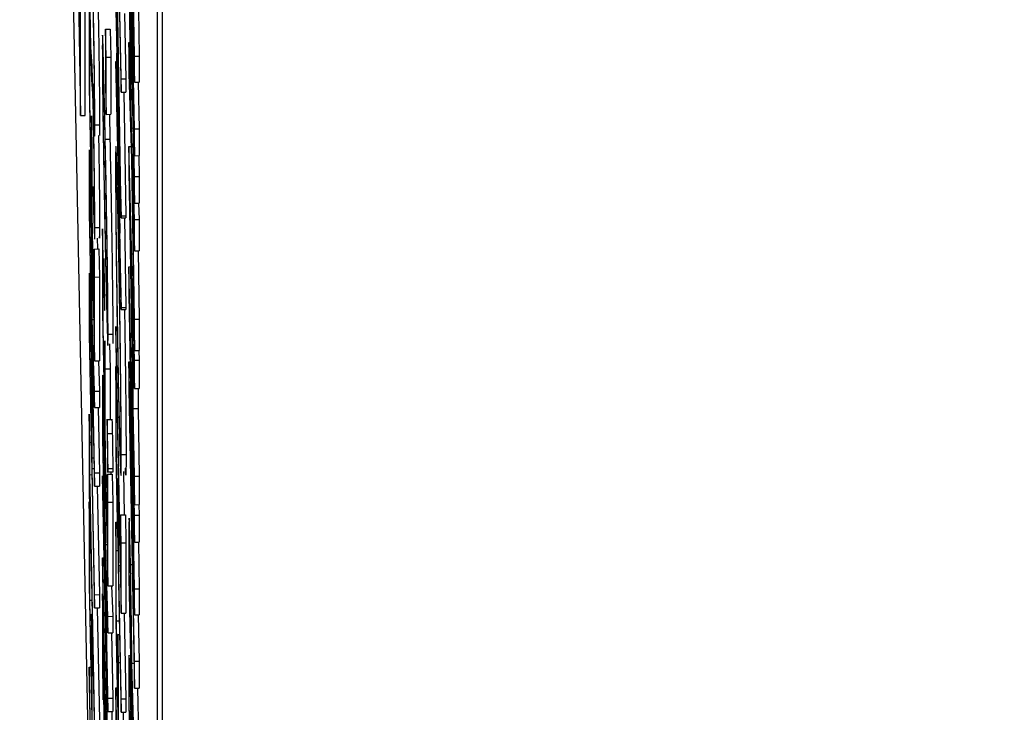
# Model space of a CAD drawing. Header units: inches. Extents: x 0.6 to 33.8, y 0 to 21.7.
# Tile 109 of 204: x 18.589 to 18.6405, y 15.6096 to 15.6457. Entities that reach past the tile are written whole.
import ezdxf

# ---------------------------------------------------------------- set-up
doc = ezdxf.new("R2010")
doc.units = ezdxf.units.IN
doc.header["$MEASUREMENT"] = 0
doc.layers.add('FORMAT', color=7, linetype='Continuous')
doc.styles.add('SLDTEXTSTYLE3', font='TXT', dxfattribs={"width": 0.75})
doc.dimstyles.new('SLDDIMSTYLE0', dxfattribs={"dimtxt": 0.125, "dimasz": 0.13, "dimexe": 0, "dimexo": 0.0625, "dimgap": 0.03125, "dimtad": 0, "dimtih": 1, "dimtoh": 1, "dimdec": 1, "dimlfac": 4, "dimrnd": 1e-09, "dimzin": 12, "dimdsep": 46, "dimtxsty": 'SLDTEXTSTYLE3', "dimsah": 1, "dimcen": 0.09, "dimadec": 0, "dimazin": 3, "dimtfac": 1, "dimtdec": 1, "dimtofl": 0, "dimtmove": 0, "dimatfit": 3, "dimfxl": 0, "dimfrac": 2, "dimtolj": 1, "dimtzin": 12, "dimarcsym": 0})

# ---------------------------------------------------------------- blocks, each defined once
blk = doc.blocks.new('_D_4')
at = {"layer": 'FORMAT'}
for p, q in [((18.227715, 18.179528), (18.189629, 18.179528)), ((18.189629, 18.179528), (18.189629, 17.981091)), ((18.504798, 18.179528), (18.542884, 18.179528)), ((18.542884, 18.179528), (18.542884, 17.981091)), ((16.933731, 9.612484), (16.933731, 18.124493)), ((19.798783, 17.39011), (19.798783, 18.124493)), ((16.933731, 17.999493), (18.08, 17.999493)), ((19.798783, 17.999493), (18.652514, 17.999493)), ((18.189629, 17.981091), (18.227715, 17.981091)), ((18.542884, 17.981091), (18.504798, 17.981091))]:
    blk.add_line(p, q, dxfattribs=at)
for points in [[(16.933731, 17.999493), (17.063731, 17.979493), (17.063731, 18.019493)], [(19.798783, 17.999493), (19.668783, 18.019493), (19.668783, 17.979493)]]:
    blk.add_solid(points, dxfattribs=at)
at = {"layer": 'FORMAT', "char_height": 0.125, "attachment_point": 1, "style": 'SLDTEXTSTYLE3'}
for s, insert in [('291', (18.227715, 18.142224)), ('11.5', (18.204625, 17.955202))]:
    blk.add_mtext(s, dxfattribs=dict(at, insert=insert))

msp = doc.modelspace()

# ---------------------------------------------------------------- linework, layer by layer
at = {"color": 7, "linetype": 'Continuous'}
for p, q in [((18.591064, 15.716669), (18.592212, 15.64072)), ((18.590595, 15.709798), (18.592707, 15.603429)), ((18.596243, 15.437254), (18.596243, 15.69701)), ((18.596493, 15.437258), (18.596493, 15.697014)), ((18.592212, 15.64072), (18.592212, 15.676936)), ((18.592462, 15.640724), (18.592462, 15.67694)), ((18.594056, 15.656227), (18.59434, 15.641944)), ((18.595031, 15.643819), (18.594852, 15.654451)), ((18.594747, 15.654219), (18.595031, 15.638628)), ((18.59434, 15.635487), (18.594056, 15.651858)), ((18.595031, 15.637535), (18.594747, 15.651819)), ((18.594056, 15.651148), (18.594263, 15.639221)), ((18.594747, 15.650429), (18.595031, 15.636145)), ((18.594852, 15.649883), (18.595031, 15.642463)), ((18.595031, 15.640036), (18.594852, 15.649883)), ((18.59434, 15.642639), (18.594209, 15.649231)), ((18.594884, 15.640074), (18.594747, 15.649423)), ((18.594747, 15.647783), (18.594838, 15.641575)), ((18.594263, 15.639221), (18.594056, 15.647412)), ((18.594056, 15.647311), (18.594264, 15.634582)), ((18.592675, 15.646576), (18.592675, 15.642207)), ((18.592704, 15.645111), (18.592675, 15.646576)), ((18.59524, 15.64626), (18.595281, 15.643823)), ((18.594522, 15.646052), (18.59459, 15.642643)), ((18.592704, 15.641437), (18.592704, 15.645111)), ((18.593525, 15.645231), (18.593775, 15.645235)), ((18.593525, 15.645231), (18.593525, 15.642252)), ((18.593555, 15.643766), (18.593525, 15.645231)), ((18.593775, 15.645235), (18.593805, 15.64377)), ((18.594747, 15.644544), (18.594795, 15.644545)), ((18.594747, 15.644544), (18.594747, 15.642906)), ((18.594838, 15.641575), (18.594747, 15.644544)), ((18.593555, 15.643766), (18.593805, 15.64377)), ((18.593555, 15.640787), (18.593555, 15.643766)), ((18.593805, 15.64377), (18.593805, 15.640791)), ((18.594056, 15.643541), (18.594118, 15.643542)), ((18.594056, 15.643541), (18.594056, 15.642823)), ((18.594264, 15.634582), (18.594056, 15.643541)), ((18.594123, 15.643981), (18.59434, 15.635387)), ((18.59434, 15.630699), (18.594123, 15.643981)), ((18.595031, 15.643819), (18.595281, 15.643823)), ((18.595031, 15.642463), (18.595031, 15.643819)), ((18.595281, 15.643823), (18.595281, 15.642467)), ((18.594056, 15.642823), (18.59434, 15.630599)), ((18.59434, 15.642639), (18.59459, 15.642643)), ((18.59434, 15.641944), (18.59434, 15.642639)), ((18.59459, 15.642643), (18.59459, 15.641948)), ((18.594747, 15.642906), (18.594884, 15.638439)), ((18.595031, 15.642463), (18.595281, 15.642467)), ((18.592675, 15.642207), (18.592958, 15.627923)), ((18.592889, 15.642384), (18.592904, 15.641005)), ((18.593525, 15.642252), (18.593555, 15.640787)), ((18.595237, 15.642466), (18.595281, 15.64004)), ((18.59434, 15.641944), (18.59459, 15.641948)), ((18.594478, 15.641946), (18.59459, 15.635491)), ((18.592791, 15.637042), (18.592704, 15.641437)), ((18.592212, 15.64072), (18.592462, 15.640724)), ((18.592791, 15.640716), (18.592791, 15.637042)), ((18.59282, 15.639251), (18.592791, 15.640716)), ((18.593555, 15.640787), (18.593805, 15.640791)), ((18.593729, 15.64079), (18.593757, 15.639492)), ((18.592966, 15.640239), (18.593216, 15.640243)), ((18.594884, 15.640074), (18.594953, 15.640075)), ((18.595031, 15.635301), (18.594884, 15.640074)), ((18.595031, 15.640036), (18.595281, 15.64004)), ((18.595031, 15.638628), (18.595031, 15.640036)), ((18.595281, 15.64004), (18.595281, 15.638631)), ((18.593507, 15.639488), (18.593757, 15.639492)), ((18.59282, 15.635577), (18.59282, 15.639251)), ((18.594747, 15.639109), (18.594864, 15.639111)), ((18.595031, 15.627953), (18.594747, 15.639109)), ((18.594747, 15.639109), (18.594747, 15.63782)), ((18.594884, 15.638439), (18.595031, 15.62845)), ((18.595031, 15.638628), (18.595281, 15.638631)), ((18.595259, 15.638631), (18.595281, 15.637539)), ((18.594747, 15.63782), (18.595031, 15.620407)), ((18.595031, 15.637535), (18.595281, 15.637539)), ((18.595031, 15.636145), (18.595031, 15.637535)), ((18.595281, 15.637539), (18.595281, 15.636149)), ((18.592675, 15.637203), (18.592675, 15.635653)), ((18.592889, 15.637022), (18.592904, 15.635643)), ((18.59493, 15.636937), (18.595031, 15.633663)), ((18.595031, 15.63009), (18.59493, 15.636937)), ((18.592704, 15.634883), (18.592704, 15.636335)), ((18.595031, 15.636145), (18.595281, 15.636149)), ((18.595255, 15.636149), (18.595281, 15.635305)), ((18.592675, 15.635653), (18.592958, 15.62137)), ((18.592929, 15.630083), (18.59282, 15.635577)), ((18.59434, 15.635487), (18.59459, 15.635491)), ((18.59434, 15.635387), (18.59434, 15.635487)), ((18.59434, 15.635387), (18.59459, 15.635391)), ((18.594513, 15.63539), (18.59459, 15.630703)), ((18.59459, 15.635491), (18.59459, 15.635391)), ((18.595031, 15.635301), (18.595281, 15.635305)), ((18.595031, 15.633663), (18.595031, 15.635301)), ((18.595281, 15.635305), (18.595281, 15.633667)), ((18.592798, 15.630122), (18.592704, 15.634883)), ((18.592966, 15.634877), (18.593216, 15.634881)), ((18.593366, 15.634819), (18.593366, 15.63045)), ((18.593395, 15.633354), (18.593366, 15.634819)), ((18.593095, 15.634321), (18.593106, 15.63376)), ((18.594198, 15.634594), (18.594247, 15.634595)), ((18.594922, 15.628513), (18.594823, 15.634632)), ((18.594823, 15.634632), (18.594922, 15.630834)), ((18.592929, 15.633757), (18.593179, 15.633761)), ((18.592958, 15.632292), (18.592929, 15.633757)), ((18.592929, 15.633757), (18.592929, 15.630083)), ((18.593179, 15.633761), (18.593208, 15.632296)), ((18.593395, 15.62968), (18.593395, 15.633354)), ((18.595031, 15.633663), (18.595281, 15.633667)), ((18.595228, 15.633666), (18.595281, 15.630094)), ((18.594747, 15.632835), (18.594828, 15.632836)), ((18.594747, 15.632835), (18.594747, 15.631406)), ((18.595031, 15.619861), (18.594747, 15.632835)), ((18.592958, 15.632292), (18.593208, 15.632296)), ((18.592958, 15.627923), (18.592958, 15.632292)), ((18.593208, 15.632296), (18.593208, 15.627927)), ((18.592799, 15.63152), (18.592798, 15.630122)), ((18.594747, 15.631406), (18.594945, 15.619663)), ((18.592675, 15.630817), (18.592675, 15.629298)), ((18.59434, 15.630699), (18.59459, 15.630703)), ((18.59434, 15.630599), (18.59434, 15.630699)), ((18.59459, 15.630703), (18.59459, 15.630603)), ((18.594922, 15.630834), (18.594922, 15.628513)), ((18.592751, 15.630233), (18.592782, 15.630234)), ((18.593366, 15.63045), (18.593649, 15.616167)), ((18.59434, 15.630599), (18.59459, 15.630603)), ((18.592704, 15.628528), (18.592704, 15.629945)), ((18.592827, 15.630081), (18.592915, 15.630083)), ((18.592958, 15.626334), (18.592827, 15.630081)), ((18.593482, 15.625285), (18.593395, 15.62968)), ((18.594056, 15.629716), (18.594056, 15.62902)), ((18.594311, 15.616897), (18.594056, 15.629716)), ((18.595031, 15.63009), (18.595281, 15.630094)), ((18.595031, 15.62845), (18.595031, 15.63009)), ((18.595281, 15.630094), (18.595281, 15.628454)), ((18.592675, 15.629298), (18.592958, 15.615015)), ((18.592827, 15.629222), (18.592958, 15.625475)), ((18.592827, 15.628657), (18.592827, 15.629222)), ((18.593656, 15.629312), (18.593906, 15.629316)), ((18.592958, 15.622065), (18.592827, 15.628657)), ((18.592827, 15.628657), (18.592847, 15.628657)), ((18.593482, 15.628959), (18.593482, 15.625285)), ((18.593511, 15.627494), (18.593482, 15.628959)), ((18.593735, 15.628805), (18.593761, 15.627498)), ((18.594056, 15.62902), (18.59434, 15.614737)), ((18.594973, 15.628797), (18.595031, 15.626469)), ((18.594973, 15.625422), (18.594973, 15.628797)), ((18.592798, 15.623767), (18.592704, 15.628528)), ((18.595031, 15.62845), (18.595281, 15.628454)), ((18.595268, 15.628454), (18.595281, 15.627957)), ((18.592958, 15.627923), (18.593208, 15.627927)), ((18.593153, 15.627926), (18.593208, 15.626338)), ((18.594056, 15.62763), (18.594056, 15.623857)), ((18.594085, 15.626165), (18.594056, 15.62763)), ((18.594747, 15.627859), (18.594807, 15.62786)), ((18.594747, 15.627859), (18.594747, 15.626416)), ((18.594945, 15.619663), (18.594747, 15.627859)), ((18.595031, 15.627953), (18.595281, 15.627957)), ((18.595031, 15.626469), (18.595031, 15.627953)), ((18.595281, 15.627957), (18.595281, 15.626472)), ((18.593511, 15.627494), (18.593761, 15.627498)), ((18.593511, 15.62382), (18.593511, 15.627494)), ((18.593761, 15.627498), (18.593761, 15.624841)), ((18.594852, 15.626648), (18.595031, 15.618454)), ((18.595031, 15.616016), (18.594852, 15.626648)), ((18.592958, 15.626334), (18.593208, 15.626338)), ((18.592958, 15.625475), (18.592958, 15.626334)), ((18.593208, 15.626338), (18.593208, 15.625479)), ((18.594085, 15.623087), (18.594085, 15.626165)), ((18.594747, 15.626416), (18.595031, 15.610825)), ((18.595031, 15.626469), (18.595281, 15.626472)), ((18.595223, 15.626472), (18.595223, 15.625426)), ((18.592675, 15.625128), (18.592675, 15.621057)), ((18.592704, 15.623663), (18.592675, 15.625128)), ((18.592799, 15.625092), (18.592798, 15.623767)), ((18.592823, 15.625063), (18.592885, 15.625064)), ((18.592958, 15.625475), (18.593208, 15.625479)), ((18.593141, 15.625478), (18.593208, 15.622069)), ((18.593366, 15.625447), (18.593366, 15.623897)), ((18.594973, 15.625422), (18.595223, 15.625426)), ((18.595031, 15.62189), (18.594973, 15.625422)), ((18.595223, 15.625426), (18.595281, 15.621894)), ((18.593395, 15.623127), (18.593395, 15.624579)), ((18.593441, 15.624942), (18.593475, 15.624943)), ((18.593889, 15.624843), (18.593577, 15.624838)), ((18.593629, 15.624125), (18.593879, 15.624128)), ((18.592704, 15.623663), (18.592787, 15.623664)), ((18.592704, 15.621975), (18.592704, 15.623663)), ((18.593366, 15.623897), (18.593649, 15.609613)), ((18.59362, 15.618327), (18.593511, 15.62382)), ((18.594056, 15.623857), (18.59434, 15.609574)), ((18.593489, 15.618366), (18.593395, 15.623127)), ((18.594173, 15.618692), (18.594085, 15.623087)), ((18.594347, 15.623022), (18.594597, 15.623026)), ((18.592827, 15.622856), (18.592929, 15.622858)), ((18.592827, 15.622302), (18.592827, 15.622856)), ((18.592704, 15.621975), (18.59282, 15.621977)), ((18.592958, 15.609156), (18.592704, 15.621975)), ((18.592827, 15.622302), (18.59294, 15.622304)), ((18.592958, 15.61571), (18.592827, 15.622302)), ((18.592958, 15.622065), (18.593208, 15.622069)), ((18.592958, 15.62137), (18.592958, 15.622065)), ((18.593208, 15.622069), (18.593208, 15.621374)), ((18.593366, 15.621911), (18.593366, 15.621216)), ((18.593537, 15.613284), (18.593366, 15.621911)), ((18.593619, 15.622123), (18.593931, 15.622128)), ((18.59362, 15.622001), (18.59387, 15.622005)), ((18.593649, 15.620536), (18.59362, 15.622001)), ((18.59362, 15.622001), (18.59362, 15.618327)), ((18.593653, 15.622289), (18.593903, 15.622293)), ((18.593795, 15.622126), (18.593797, 15.622003)), ((18.59387, 15.622005), (18.593899, 15.62054)), ((18.594457, 15.622133), (18.594502, 15.619879)), ((18.594852, 15.622081), (18.595031, 15.61466)), ((18.595031, 15.612234), (18.594852, 15.622081)), ((18.594173, 15.621771), (18.594173, 15.618692)), ((18.594202, 15.620306), (18.594173, 15.621771)), ((18.594173, 15.621771), (18.5942, 15.621771)), ((18.595031, 15.62189), (18.595281, 15.621894)), ((18.595031, 15.620407), (18.595031, 15.62189)), ((18.595281, 15.621894), (18.595281, 15.620411)), ((18.592675, 15.621057), (18.592704, 15.619592)), ((18.592704, 15.62128), (18.592958, 15.608461)), ((18.592704, 15.619592), (18.592704, 15.62128)), ((18.592958, 15.62137), (18.593208, 15.621374)), ((18.593096, 15.621372), (18.593208, 15.615714)), ((18.593366, 15.621216), (18.593535, 15.612658)), ((18.592675, 15.62056), (18.592675, 15.616191)), ((18.592704, 15.619095), (18.592675, 15.62056)), ((18.592675, 15.62056), (18.592685, 15.62056)), ((18.593649, 15.620536), (18.593899, 15.62054)), ((18.593649, 15.616167), (18.593649, 15.620536)), ((18.593899, 15.62054), (18.593899, 15.616171)), ((18.595031, 15.620407), (18.595281, 15.620411)), ((18.595269, 15.620411), (18.595281, 15.619865)), ((18.594202, 15.617227), (18.594202, 15.620306)), ((18.594202, 15.620306), (18.594229, 15.620306)), ((18.594311, 15.619876), (18.594561, 15.61988)), ((18.59434, 15.618411), (18.594311, 15.619876)), ((18.594311, 15.619876), (18.594311, 15.616897)), ((18.594561, 15.61988), (18.59459, 15.618415)), ((18.595031, 15.619861), (18.595281, 15.619865)), ((18.595031, 15.618454), (18.595031, 15.619861)), ((18.595281, 15.619865), (18.595281, 15.618458)), ((18.592704, 15.619592), (18.592737, 15.619592)), ((18.59349, 15.619764), (18.593489, 15.618366)), ((18.594056, 15.619488), (18.594143, 15.619489)), ((18.594056, 15.619488), (18.594056, 15.615119)), ((18.594085, 15.618023), (18.594056, 15.619488)), ((18.592704, 15.619095), (18.592747, 15.619096)), ((18.592704, 15.615421), (18.592704, 15.619095)), ((18.593518, 15.618325), (18.593606, 15.618326)), ((18.593649, 15.614578), (18.593518, 15.618325)), ((18.59434, 15.618411), (18.59459, 15.618415)), ((18.59434, 15.614737), (18.59434, 15.618411)), ((18.59459, 15.618415), (18.59459, 15.614741)), ((18.595031, 15.618454), (18.595281, 15.618458)), ((18.59524, 15.618457), (18.595281, 15.61602)), ((18.594085, 15.618023), (18.594172, 15.618025)), ((18.594085, 15.614349), (18.594085, 15.618023)), ((18.594747, 15.618189), (18.594747, 15.616569)), ((18.593366, 15.617641), (18.593436, 15.617642)), ((18.593366, 15.617641), (18.593366, 15.616946)), ((18.593535, 15.609083), (18.593366, 15.617641)), ((18.593518, 15.617465), (18.593649, 15.613719)), ((18.593518, 15.616901), (18.593518, 15.617465)), ((18.594828, 15.617278), (18.594913, 15.617279)), ((18.593366, 15.616946), (18.593537, 15.608319)), ((18.593649, 15.610308), (18.593518, 15.616901)), ((18.593518, 15.616901), (18.593538, 15.616901)), ((18.594202, 15.617227), (18.59429, 15.617229)), ((18.59434, 15.610269), (18.594202, 15.617227)), ((18.594747, 15.616569), (18.595031, 15.602286)), ((18.592675, 15.616191), (18.592958, 15.601908)), ((18.593366, 15.615755), (18.593366, 15.611683)), ((18.593395, 15.61429), (18.593366, 15.615755)), ((18.593366, 15.615755), (18.593389, 15.615755)), ((18.593649, 15.616167), (18.593899, 15.616171)), ((18.593844, 15.61617), (18.593899, 15.614582)), ((18.594798, 15.615395), (18.594798, 15.615869)), ((18.595031, 15.616016), (18.595281, 15.61602)), ((18.595031, 15.61466), (18.595031, 15.616016)), ((18.595281, 15.61602), (18.595281, 15.614664)), ((18.592704, 15.615421), (18.59282, 15.615423)), ((18.592791, 15.611026), (18.592704, 15.615421)), ((18.592958, 15.61571), (18.593208, 15.615714)), ((18.592958, 15.615015), (18.592958, 15.61571)), ((18.593208, 15.615714), (18.593208, 15.615019)), ((18.594856, 15.612466), (18.594798, 15.615395)), ((18.592958, 15.615015), (18.593208, 15.615019)), ((18.593092, 15.615017), (18.593208, 15.60916)), ((18.594056, 15.615119), (18.59434, 15.600836)), ((18.59434, 15.614737), (18.59459, 15.614741)), ((18.594501, 15.61474), (18.59459, 15.610273)), ((18.592791, 15.6147), (18.592834, 15.614701)), ((18.592791, 15.6147), (18.592791, 15.611026)), ((18.59282, 15.613235), (18.592791, 15.6147)), ((18.593395, 15.612602), (18.593395, 15.61429)), ((18.593395, 15.61429), (18.593418, 15.61429)), ((18.593649, 15.614578), (18.593899, 15.614582)), ((18.593649, 15.613719), (18.593649, 15.614578)), ((18.593899, 15.614582), (18.593899, 15.613722)), ((18.594085, 15.614349), (18.594245, 15.614352)), ((18.594173, 15.609954), (18.594085, 15.614349)), ((18.595031, 15.61466), (18.595281, 15.614664)), ((18.595237, 15.614663), (18.595281, 15.612238)), ((18.593649, 15.613719), (18.593899, 15.613722)), ((18.593831, 15.613721), (18.593899, 15.610312)), ((18.59282, 15.613235), (18.592863, 15.613236)), ((18.59282, 15.609562), (18.59282, 15.613235)), ((18.593537, 15.613284), (18.593576, 15.613285)), ((18.594173, 15.613628), (18.594259, 15.61363)), ((18.594173, 15.613628), (18.594173, 15.609954)), ((18.594202, 15.612163), (18.594173, 15.613628)), ((18.594856, 15.613007), (18.594856, 15.612466)), ((18.593649, 15.599783), (18.593395, 15.612602)), ((18.594202, 15.612163), (18.594288, 15.612165)), ((18.594202, 15.608489), (18.594202, 15.612163)), ((18.595031, 15.612234), (18.595281, 15.612238)), ((18.595031, 15.610825), (18.595031, 15.612234)), ((18.595281, 15.612238), (18.595281, 15.610829)), ((18.592675, 15.611922), (18.592759, 15.611923)), ((18.592675, 15.611922), (18.592675, 15.611227)), ((18.592929, 15.599103), (18.592675, 15.611922)), ((18.593366, 15.611683), (18.593395, 15.610218)), ((18.593395, 15.611906), (18.593649, 15.599088)), ((18.593395, 15.610218), (18.593395, 15.611906)), ((18.594901, 15.61213), (18.595007, 15.612132)), ((18.595031, 15.607399), (18.594901, 15.61213)), ((18.592675, 15.611227), (18.592958, 15.596943)), ((18.594056, 15.610849), (18.594141, 15.610851)), ((18.594056, 15.610849), (18.594056, 15.610154)), ((18.594311, 15.598031), (18.594056, 15.610849)), ((18.595031, 15.610825), (18.595281, 15.610829)), ((18.595187, 15.610827), (18.595281, 15.607403)), ((18.593649, 15.610308), (18.593899, 15.610312)), ((18.593649, 15.609613), (18.593649, 15.610308)), ((18.593899, 15.610312), (18.593899, 15.609617)), ((18.594056, 15.610154), (18.59434, 15.595871)), ((18.59434, 15.610269), (18.59459, 15.610273)), ((18.59434, 15.609574), (18.59434, 15.610269)), ((18.59459, 15.610273), (18.59459, 15.609578)), ((18.594907, 15.610374), (18.595031, 15.605854)), ((18.594907, 15.609902), (18.594907, 15.610374)), ((18.593649, 15.609613), (18.593899, 15.609617)), ((18.59434, 15.609574), (18.59459, 15.609578)), ((18.594452, 15.609575), (18.594452, 15.608493)), ((18.595031, 15.603676), (18.594907, 15.609902)), ((18.594907, 15.609902), (18.59492, 15.609902))]:
    msp.add_line(p, q, dxfattribs=at)
for points, knots in [([(18.592667, 15.649942), (18.592669, 15.649613), (18.592671, 15.648954), (18.592688, 15.647465), (18.59271, 15.645955), (18.592726, 15.645119), (18.592734, 15.644701)], [0, 0, 0, 0, 0.279956, 0.559472, 0.779671, 1, 1, 1, 1]), ([(18.592732, 15.645456), (18.592727, 15.645768), (18.592715, 15.646393), (18.592703, 15.64731), (18.592697, 15.647991), (18.592697, 15.648263), (18.592697, 15.6484)], [0, 0, 0, 0, 0.278996, 0.558594, 0.779214, 1, 1, 1, 1]), ([(18.592861, 15.646766), (18.592865, 15.646612), (18.592874, 15.646337), (18.592884, 15.645854), (18.592888, 15.645642)], [0, 0, 0, 0, 0.560129, 1, 1, 1, 1]), ([(18.592966, 15.640239), (18.592964, 15.640619), (18.592962, 15.64138), (18.592941, 15.64313), (18.592916, 15.644861), (18.592898, 15.645832), (18.592889, 15.646317)], [0, 0, 0, 0, 0.279806, 0.559627, 0.779888, 1, 1, 1, 1]), ([(18.593139, 15.646321), (18.59315, 15.645693), (18.593174, 15.644436), (18.593198, 15.642573), (18.593213, 15.641102), (18.593215, 15.640529), (18.593216, 15.640243)], [0, 0, 0, 0, 0.2791829, 0.5590851, 0.779446, 1, 1, 1, 1]), ([(18.592888, 15.645642), (18.592896, 15.645225), (18.592911, 15.64439), (18.592927, 15.643171), (18.592935, 15.642267), (18.592936, 15.641892), (18.592936, 15.641704)], [0, 0, 0, 0, 0.278967, 0.558281, 0.779115, 1, 1, 1, 1]), ([(18.592769, 15.644121), (18.592763, 15.644255), (18.592753, 15.644494), (18.592739, 15.645162), (18.592732, 15.645456)], [0, 0, 0, 0, 0.56065, 1, 1, 1, 1]), ([(18.592734, 15.644701), (18.592742, 15.644283), (18.592758, 15.643536), (18.592771, 15.643135), (18.592777, 15.642959)], [0, 0, 0, 0, 0.559025, 1, 1, 1, 1]), ([(18.593507, 15.639488), (18.593473, 15.641157), (18.593422, 15.643661), (18.593375, 15.644997), (18.59336, 15.644911), (18.593359, 15.644523), (18.593358, 15.644328)], [0, 0, 0, 0, 0.499419, 0.748803, 0.8744, 1, 1, 1, 1]), ([(18.592797, 15.64374), (18.592792, 15.643797), (18.592783, 15.6439), (18.592773, 15.644053), (18.592769, 15.644121)], [0, 0, 0, 0, 0.560088, 1, 1, 1, 1]), ([(18.593358, 15.644328), (18.593359, 15.644068), (18.59336, 15.643547), (18.593372, 15.642355), (18.593389, 15.641), (18.593431, 15.638133), (18.593474, 15.635961), (18.593507, 15.634225)], [0, 0, 0, 0, 0.125255, 0.250533, 0.375823, 0.501298, 1, 1, 1, 1]), ([(18.592889, 15.640955), (18.592878, 15.64146), (18.592856, 15.642471), (18.592824, 15.643362), (18.592808, 15.643596), (18.592797, 15.64374)], [0, 0, 0, 0, 0.278896, 0.558876, 1, 1, 1, 1]), ([(18.593387, 15.642887), (18.593388, 15.643029), (18.593389, 15.643315), (18.593403, 15.643278), (18.593442, 15.64204), (18.593481, 15.640096), (18.593507, 15.638799)], [0, 0, 0, 0, 0.125402, 0.250979, 0.499928, 1, 1, 1, 1]), ([(18.592777, 15.642959), (18.592785, 15.642789), (18.592799, 15.642486), (18.59281, 15.642347), (18.592815, 15.642285)], [0, 0, 0, 0, 0.559524, 1, 1, 1, 1]), ([(18.593507, 15.634926), (18.593481, 15.63627), (18.593448, 15.637952), (18.593413, 15.640204), (18.593399, 15.641283), (18.593389, 15.642256), (18.593388, 15.642676), (18.593387, 15.642887)], [0, 0, 0, 0, 0.4991529, 0.6244811, 0.7495818, 0.8748612, 1, 1, 1, 1]), ([(18.592815, 15.642285), (18.592823, 15.642195), (18.592836, 15.642033), (18.592853, 15.641596), (18.592861, 15.641404)], [0, 0, 0, 0, 0.56033, 1, 1, 1, 1]), ([(18.592936, 15.641704), (18.592935, 15.641548), (18.592933, 15.641236), (18.592916, 15.641505), (18.592899, 15.64205), (18.592889, 15.642384)], [0, 0, 0, 0, 0.279219, 0.559345, 1, 1, 1, 1]), ([(18.592861, 15.641404), (18.592865, 15.64125), (18.592874, 15.640975), (18.592884, 15.640492), (18.592888, 15.64028)], [0, 0, 0, 0, 0.560129, 1, 1, 1, 1]), ([(18.592966, 15.634877), (18.592964, 15.635257), (18.592962, 15.636018), (18.592941, 15.637768), (18.592916, 15.639499), (18.592898, 15.64047), (18.592889, 15.640955)], [0, 0, 0, 0, 0.279806, 0.5596265, 0.7798882, 1, 1, 1, 1]), ([(18.592904, 15.641005), (18.592922, 15.640399), (18.592947, 15.639552), (18.592964, 15.639663), (18.592965, 15.640047), (18.592966, 15.640239)], [0, 0, 0, 0, 0.558455, 0.779206, 1, 1, 1, 1]), ([(18.592888, 15.64028), (18.592896, 15.639863), (18.592911, 15.639028), (18.592927, 15.637809), (18.592935, 15.636905), (18.592936, 15.63653), (18.592936, 15.636342)], [0, 0, 0, 0, 0.278967, 0.558281, 0.779115, 1, 1, 1, 1]), ([(18.593216, 15.640243), (18.593215, 15.639951), (18.593215, 15.639642), (18.593209, 15.63969), (18.593209, 15.639693)], [0, 0, 0, 0, 0.940562, 1, 1, 1, 1]), ([(18.593161, 15.639679), (18.593165, 15.639473), (18.59318, 15.638634), (18.593198, 15.637208), (18.593213, 15.635741), (18.593215, 15.635167), (18.593216, 15.634881)], [0, 0, 0, 0, 0.112557, 0.457162, 0.728462, 1, 1, 1, 1]), ([(18.593656, 15.629312), (18.593656, 15.629574), (18.593654, 15.630098), (18.59364, 15.631674), (18.593592, 15.635095), (18.593541, 15.63773), (18.593507, 15.639488)], [0, 0, 0, 0, 0.125628, 0.251257, 0.500593, 1, 1, 1, 1]), ([(18.593757, 15.639492), (18.593791, 15.637734), (18.593842, 15.635099), (18.593889, 15.631678), (18.593904, 15.630102), (18.593906, 15.629578), (18.593906, 15.629316)], [0, 0, 0, 0, 0.499407, 0.748743, 0.874372, 1, 1, 1, 1]), ([(18.592751, 15.636699), (18.592741, 15.637149), (18.592722, 15.638049), (18.5927, 15.638772), (18.592685, 15.639015), (18.592681, 15.638847), (18.592679, 15.638763)], [0, 0, 0, 0, 0.279899, 0.559327, 0.779605, 1, 1, 1, 1]), ([(18.594198, 15.634594), (18.594176, 15.635644), (18.594131, 15.637743), (18.594082, 15.639094), (18.594053, 15.639194), (18.59405, 15.638382), (18.594049, 15.637976)], [0, 0, 0, 0, 0.279603, 0.559236, 0.77947, 1, 1, 1, 1]), ([(18.592679, 15.638763), (18.592677, 15.638507), (18.592675, 15.63805), (18.592675, 15.637462), (18.592675, 15.637203)], [0, 0, 0, 0, 0.559717, 1, 1, 1, 1]), ([(18.593507, 15.638799), (18.593521, 15.638106), (18.593545, 15.636868), (18.593568, 15.635511), (18.593579, 15.634914)], [0, 0, 0, 0, 0.560097, 1, 1, 1, 1]), ([(18.594049, 15.637976), (18.594052, 15.637237), (18.594057, 15.63576), (18.594098, 15.632386), (18.594148, 15.629113), (18.594182, 15.627293), (18.594199, 15.626383)], [0, 0, 0, 0, 0.27953, 0.559053, 0.779523, 1, 1, 1, 1]), ([(18.592704, 15.636335), (18.592704, 15.636815), (18.592703, 15.637415), (18.592717, 15.637291), (18.592727, 15.637025), (18.592738, 15.636609), (18.592746, 15.636207), (18.59275, 15.636007)], [0, 0, 0, 0, 0.498719, 0.624046, 0.749383, 0.874693, 1, 1, 1, 1]), ([(18.594078, 15.636545), (18.59408, 15.63692), (18.594085, 15.637671), (18.594116, 15.637256), (18.594156, 15.63593), (18.594184, 15.634578), (18.594198, 15.633902)], [0, 0, 0, 0, 0.279735, 0.559487, 0.779691, 1, 1, 1, 1]), ([(18.592936, 15.636342), (18.592935, 15.636186), (18.592933, 15.635874), (18.592916, 15.636143), (18.592899, 15.636688), (18.592889, 15.637022)], [0, 0, 0, 0, 0.279219, 0.559345, 1, 1, 1, 1]), ([(18.592827, 15.630081), (18.592827, 15.63047), (18.592826, 15.631243), (18.592811, 15.632971), (18.592782, 15.635016), (18.592761, 15.636137), (18.592751, 15.636699)], [0, 0, 0, 0, 0.281289, 0.560374, 0.77996, 1, 1, 1, 1]), ([(18.594199, 15.627084), (18.594181, 15.628049), (18.594145, 15.629979), (18.594106, 15.632895), (18.594082, 15.635174), (18.59408, 15.636088), (18.594078, 15.636545)], [0, 0, 0, 0, 0.279548, 0.559045, 0.779599, 1, 1, 1, 1]), ([(18.59275, 15.636007), (18.592759, 15.635543), (18.592772, 15.634846), (18.592785, 15.633882), (18.592799, 15.632597), (18.592799, 15.631999), (18.592799, 15.63152)], [0, 0, 0, 0, 0.248792, 0.374502, 0.500173, 1, 1, 1, 1]), ([(18.592904, 15.635643), (18.592922, 15.635037), (18.592947, 15.63419), (18.592964, 15.634301), (18.592965, 15.634685), (18.592966, 15.634877)], [0, 0, 0, 0, 0.558455, 0.779206, 1, 1, 1, 1]), ([(18.593216, 15.634881), (18.593215, 15.634624), (18.593214, 15.634218), (18.593204, 15.634345), (18.5932, 15.634392)], [0, 0, 0, 0, 0.631698, 1, 1, 1, 1]), ([(18.593627, 15.630801), (18.593627, 15.630659), (18.593625, 15.630375), (18.593612, 15.6304), (18.593574, 15.631606), (18.593534, 15.633596), (18.593507, 15.634926)], [0, 0, 0, 0, 0.125394, 0.250914, 0.499709, 1, 1, 1, 1]), ([(18.593579, 15.634914), (18.593586, 15.634469), (18.5936, 15.633579), (18.593616, 15.632362), (18.593626, 15.63139), (18.593627, 15.630997), (18.593627, 15.630801)], [0, 0, 0, 0, 0.280262, 0.559779, 0.779989, 1, 1, 1, 1]), ([(18.594347, 15.623022), (18.594345, 15.62375), (18.59434, 15.625206), (18.594299, 15.628584), (18.59425, 15.631863), (18.594215, 15.633684), (18.594198, 15.634594)], [0, 0, 0, 0, 0.2795885, 0.5592818, 0.7795463, 1, 1, 1, 1]), ([(18.593507, 15.634225), (18.593541, 15.632552), (18.593592, 15.630044), (18.59364, 15.628661), (18.593654, 15.628736), (18.593656, 15.62912), (18.593656, 15.629312)], [0, 0, 0, 0, 0.4997499, 0.74891, 0.8744493, 1, 1, 1, 1]), ([(18.594198, 15.633902), (18.594216, 15.632934), (18.594252, 15.630998), (18.594292, 15.628065), (18.594314, 15.625809), (18.594317, 15.624909), (18.594318, 15.624459)], [0, 0, 0, 0, 0.279551, 0.558927, 0.779433, 1, 1, 1, 1]), ([(18.593462, 15.632548), (18.593458, 15.632714), (18.593451, 15.633044), (18.593444, 15.633253), (18.593439, 15.633283), (18.593438, 15.633156), (18.593438, 15.633093)], [0, 0, 0, 0, 0.279517, 0.559326, 0.779544, 1, 1, 1, 1]), ([(18.593438, 15.633093), (18.593439, 15.632977), (18.59344, 15.632744), (18.593446, 15.63221), (18.593454, 15.631691), (18.593459, 15.631402), (18.593462, 15.631257)], [0, 0, 0, 0, 0.279628, 0.559268, 0.779583, 1, 1, 1, 1]), ([(18.592679, 15.632367), (18.592677, 15.632117), (18.592675, 15.63167), (18.592675, 15.631078), (18.592675, 15.630817)], [0, 0, 0, 0, 0.559631, 1, 1, 1, 1]), ([(18.592751, 15.630233), (18.592742, 15.630676), (18.592723, 15.631562), (18.592701, 15.632305), (18.592686, 15.632582), (18.592681, 15.632438), (18.592679, 15.632367)], [0, 0, 0, 0, 0.280105, 0.559481, 0.77969, 1, 1, 1, 1]), ([(18.593485, 15.630712), (18.593485, 15.630828), (18.593484, 15.631059), (18.593478, 15.631595), (18.59347, 15.632115), (18.593465, 15.632404), (18.593462, 15.632548)], [0, 0, 0, 0, 0.2796016, 0.559212, 0.7794752, 1, 1, 1, 1]), ([(18.593462, 15.631257), (18.593465, 15.631093), (18.593472, 15.630765), (18.59348, 15.630551), (18.593485, 15.630524), (18.593485, 15.63065), (18.593485, 15.630712)], [0, 0, 0, 0, 0.2795762, 0.5592837, 0.7795524, 1, 1, 1, 1]), ([(18.592704, 15.629945), (18.592704, 15.630416), (18.592703, 15.631006), (18.592718, 15.63083), (18.59273, 15.630471), (18.592743, 15.629907), (18.592751, 15.629532)], [0, 0, 0, 0, 0.499617, 0.625271, 0.751031, 1, 1, 1, 1]), ([(18.592823, 15.625063), (18.59282, 15.625452), (18.592814, 15.626231), (18.592795, 15.627705), (18.592773, 15.629092), (18.592758, 15.629853), (18.592751, 15.630233)], [0, 0, 0, 0, 0.280067, 0.559409, 0.7795, 1, 1, 1, 1]), ([(18.594518, 15.630602), (18.594534, 15.62949), (18.594565, 15.627389), (18.594593, 15.624663), (18.594596, 15.623572), (18.594597, 15.623026)], [0, 0, 0, 0, 0.360214, 0.679999, 1, 1, 1, 1]), ([(18.592751, 15.629532), (18.592759, 15.629076), (18.592772, 15.628388), (18.592785, 15.627434), (18.592799, 15.626147), (18.592799, 15.625561), (18.592799, 15.625092)], [0, 0, 0, 0, 0.248917, 0.37465, 0.500279, 1, 1, 1, 1]), ([(18.593906, 15.629316), (18.593906, 15.629091), (18.593906, 15.628837), (18.593902, 15.62882), (18.593901, 15.628818)], [0, 0, 0, 0, 0.8889437, 1, 1, 1, 1]), ([(18.593441, 15.624942), (18.593432, 15.625393), (18.593413, 15.626293), (18.593391, 15.627015), (18.593376, 15.627258), (18.593372, 15.627091), (18.593369, 15.627007)], [0, 0, 0, 0, 0.279899, 0.559327, 0.779605, 1, 1, 1, 1]), ([(18.594318, 15.624459), (18.594316, 15.624071), (18.594312, 15.623294), (18.594281, 15.623784), (18.594241, 15.625067), (18.594213, 15.626412), (18.594199, 15.627084)], [0, 0, 0, 0, 0.279734, 0.559517, 0.779696, 1, 1, 1, 1]), ([(18.593369, 15.627007), (18.593368, 15.626751), (18.593365, 15.626294), (18.593365, 15.625706), (18.593366, 15.625447)], [0, 0, 0, 0, 0.559717, 1, 1, 1, 1]), ([(18.594199, 15.626383), (18.594221, 15.625349), (18.594265, 15.623281), (18.594314, 15.621961), (18.594343, 15.621823), (18.594346, 15.622622), (18.594347, 15.623022)], [0, 0, 0, 0, 0.27952, 0.5592233, 0.7795018, 1, 1, 1, 1]), ([(18.593395, 15.624579), (18.593394, 15.625059), (18.593394, 15.625659), (18.593408, 15.625535), (18.593418, 15.625269), (18.593429, 15.624853), (18.593437, 15.624451), (18.593441, 15.62425)], [0, 0, 0, 0, 0.498719, 0.624046, 0.749383, 0.874693, 1, 1, 1, 1]), ([(18.592827, 15.622856), (18.592827, 15.623225), (18.592827, 15.623883), (18.592824, 15.624702), (18.592823, 15.625063)], [0, 0, 0, 0, 0.560254, 1, 1, 1, 1]), ([(18.593518, 15.618325), (18.593518, 15.618713), (18.593517, 15.619487), (18.593502, 15.621215), (18.593473, 15.623259), (18.593452, 15.624381), (18.593441, 15.624942)], [0, 0, 0, 0, 0.281289, 0.560374, 0.77996, 1, 1, 1, 1]), ([(18.593629, 15.624125), (18.593626, 15.62429), (18.593619, 15.624621), (18.593611, 15.624829), (18.593606, 15.62486), (18.593606, 15.624733), (18.593605, 15.624669)], [0, 0, 0, 0, 0.279517, 0.559326, 0.779544, 1, 1, 1, 1]), ([(18.593605, 15.624669), (18.593606, 15.624554), (18.593607, 15.624322), (18.593613, 15.623787), (18.593621, 15.623267), (18.593626, 15.622978), (18.593629, 15.622834)], [0, 0, 0, 0, 0.279647, 0.559299, 0.779615, 1, 1, 1, 1]), ([(18.593858, 15.62483), (18.59386, 15.624814), (18.593863, 15.624784), (18.593871, 15.624523), (18.593876, 15.62426), (18.593879, 15.624128)], [0, 0, 0, 0, 0.362502, 0.681062, 1, 1, 1, 1]), ([(18.593441, 15.62425), (18.59345, 15.623787), (18.593463, 15.623089), (18.593476, 15.622126), (18.593489, 15.620841), (18.593489, 15.620242), (18.59349, 15.619764)], [0, 0, 0, 0, 0.248792, 0.374502, 0.500173, 1, 1, 1, 1]), ([(18.593653, 15.622289), (18.593652, 15.622405), (18.593651, 15.622638), (18.593645, 15.623172), (18.593637, 15.623691), (18.593632, 15.62398), (18.593629, 15.624125)], [0, 0, 0, 0, 0.279537, 0.559056, 0.779442, 1, 1, 1, 1]), ([(18.593879, 15.624128), (18.593883, 15.623942), (18.59389, 15.623568), (18.593897, 15.623005), (18.593902, 15.622554), (18.593902, 15.62238), (18.593903, 15.622293)], [0, 0, 0, 0, 0.279469, 0.559358, 0.779674, 1, 1, 1, 1]), ([(18.594597, 15.623026), (18.594596, 15.622495), (18.594593, 15.621647), (18.594569, 15.622128), (18.59456, 15.622308)], [0, 0, 0, 0, 0.625548, 1, 1, 1, 1]), ([(18.593629, 15.622834), (18.593633, 15.622671), (18.59364, 15.622344), (18.593647, 15.622129), (18.593652, 15.622104), (18.593652, 15.622227), (18.593653, 15.622289)], [0, 0, 0, 0, 0.279539, 0.559327, 0.779689, 1, 1, 1, 1]), ([(18.593903, 15.622293), (18.593903, 15.6222), (18.593902, 15.622095), (18.5939, 15.622137), (18.5939, 15.622142)], [0, 0, 0, 0, 0.890364, 1, 1, 1, 1]), ([(18.594828, 15.617278), (18.594814, 15.617917), (18.594794, 15.618878), (18.594772, 15.61955), (18.594747, 15.619948), (18.594747, 15.61897), (18.594747, 15.618189)], [0, 0, 0, 0, 0.249636, 0.375356, 0.501005, 1, 1, 1, 1]), ([(18.594901, 15.61213), (18.594898, 15.61254), (18.594891, 15.613359), (18.594866, 15.615235), (18.594842, 15.616504), (18.594828, 15.617278)], [0, 0, 0, 0, 0.281369, 0.561667, 1, 1, 1, 1]), ([(18.594798, 15.615869), (18.594798, 15.616211), (18.594797, 15.616639), (18.594805, 15.616726), (18.59481, 15.616611), (18.594818, 15.616347), (18.594824, 15.616064), (18.594827, 15.615922)], [0, 0, 0, 0, 0.4999962, 0.6251374, 0.7502018, 0.8750928, 1, 1, 1, 1]), ([(18.594827, 15.615922), (18.59483, 15.615773), (18.594836, 15.615475), (18.594844, 15.614971), (18.59485, 15.614494), (18.594856, 15.613734), (18.594856, 15.61333), (18.594856, 15.613007)], [0, 0, 0, 0, 0.125155, 0.250017, 0.374714, 0.499842, 1, 1, 1, 1]), ([(18.593656, 15.604855), (18.593655, 15.605188), (18.593654, 15.605855), (18.593636, 15.607495), (18.593599, 15.610136), (18.593562, 15.611986), (18.593537, 15.613284)], [0, 0, 0, 0, 0.1869521, 0.3736827, 0.5605195, 1, 1, 1, 1]), ([(18.593535, 15.612658), (18.593544, 15.612243), (18.593558, 15.611502), (18.593573, 15.610709), (18.593579, 15.610361)], [0, 0, 0, 0, 0.560315, 1, 1, 1, 1]), ([(18.59489, 15.607994), (18.594868, 15.609031), (18.594824, 15.611104), (18.594775, 15.612467), (18.594745, 15.612708), (18.594741, 15.611929), (18.59474, 15.611539)], [0, 0, 0, 0, 0.279668, 0.559426, 0.779691, 1, 1, 1, 1]), ([(18.59474, 15.611539), (18.594743, 15.610802), (18.594748, 15.609328), (18.594788, 15.605987), (18.594837, 15.602722), (18.594872, 15.600907), (18.594889, 15.6)], [0, 0, 0, 0, 0.279509, 0.559161, 0.779576, 1, 1, 1, 1]), ([(18.593579, 15.610361), (18.593587, 15.609915), (18.593602, 15.609024), (18.593617, 15.607805), (18.593626, 15.606864), (18.593627, 15.606475), (18.593627, 15.606281)], [0, 0, 0, 0, 0.2799558, 0.559456, 0.7797406, 1, 1, 1, 1]), ([(18.593853, 15.609616), (18.593861, 15.609126), (18.593881, 15.607931), (18.593902, 15.606076), (18.593905, 15.605264), (18.593906, 15.604859)], [0, 0, 0, 0, 0.258231, 0.629157, 1, 1, 1, 1]), ([(18.594791, 15.608954), (18.594792, 15.609262), (18.594796, 15.609877), (18.594823, 15.609376), (18.594855, 15.60827), (18.594878, 15.607183), (18.594889, 15.606638)], [0, 0, 0, 0, 0.279536, 0.55925, 0.779504, 1, 1, 1, 1])]:
    msp.add_open_spline(points, degree=3, knots=knots, dxfattribs=at)

# ---------------------------------------------------------------- dimensions: what is measured, and where the dimension line sits
at = {"layer": 'FORMAT'}
dim = msp.add_linear_dim(base=(16.933731, 17.999493), p1=(19.798783, 17.34011), p2=(16.933731, 9.562484), dimstyle='SLDDIMSTYLE0', dxfattribs=at)
dim.commit()
dim.dimension.update_dxf_attribs({"geometry": '_D_4', "text_midpoint": (18.366257, 17.999493), "dimtype": 160})

doc.saveas('drawing.dxf')
